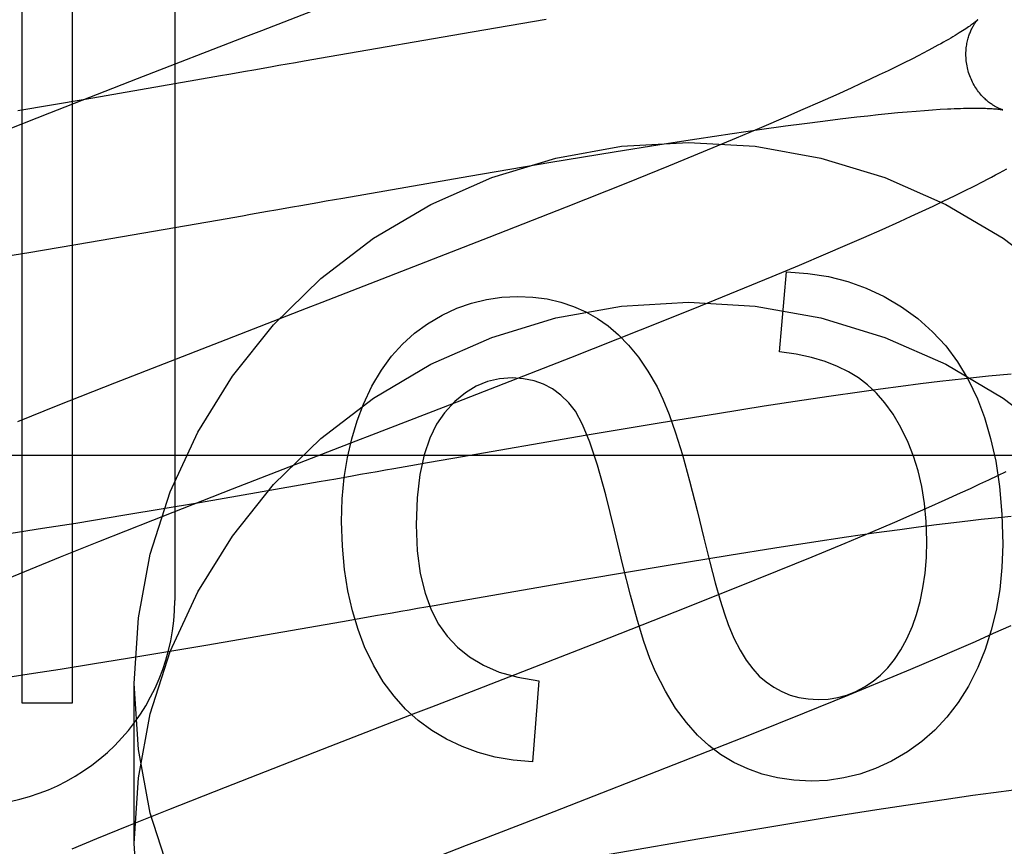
# Model space of a CAD drawing. Header units: inches. Extents: x 0 to 243, y 0 to 157.
# Tile 44 of 115: x 116.295 to 116.434, y 58.698 to 58.814. Entities that reach past the tile are written whole.
import ezdxf

# ---------------------------------------------------------------- set-up
doc = ezdxf.new("R2010")
doc.units = ezdxf.units.IN
doc.header["$LTSCALE"] = 13.3571428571
doc.header["$MEASUREMENT"] = 0
doc.linetypes.add('HIDDEN', pattern=[0.2, 0.1, -0.1])
doc.layers.add('DEFAULT_2', color=8, linetype='HIDDEN')

msp = doc.modelspace()

# ---------------------------------------------------------------- linework, layer by layer
at = {"layer": 'DEFAULT_2', "color": 8, "linetype": 'HIDDEN'}
for p, q in [((116.3168157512, 59.3372538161), (116.3168157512, 58.7324499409)), ((116.2952759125, 58.9290975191), (116.2952759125, 58.7180499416)), ((116.3024183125, 58.7180499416), (116.3024183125, 58.9290975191)), ((116.3691203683, 58.8141847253), (116.3586877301, 58.8124312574)), ((116.3586877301, 58.8124312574), (116.3385709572, 58.8089533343)), ((116.3116012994, 58.805911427), (116.3268354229, 58.81181106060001)), ((116.3385709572, 58.8089533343), (116.3350170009, 58.8083316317)), ((116.419504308, 58.8081054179), (116.4183873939, 58.8075534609)), ((116.4205661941, 58.8086391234), (116.419504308, 58.8081054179)), ((116.4215716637, 58.8091536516), (116.4205661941, 58.8086391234)), ((116.3279480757, 58.8070929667), (116.3267771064, 58.8068877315)), ((116.4172164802, 58.8069839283), (116.4159926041, 58.8063974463)), ((116.4183873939, 58.8075534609), (116.4172164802, 58.8069839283)), ((116.2992630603, 58.801089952), (116.3116012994, 58.805911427)), ((116.319811, 58.8056682), (116.3041985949, 58.8029624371)), ((116.3232801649, 58.806275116), (116.319811, 58.8056682)), ((116.4133908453, 58.8051762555), (116.4120153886, 58.8045427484)), ((116.4147169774, 58.80579467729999), (116.4133908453, 58.8051762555)), ((116.4159926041, 58.8063974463), (116.4147169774, 58.80579467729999)), ((116.4120153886, 58.8045427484), (116.4098623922, 58.8035654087)), ((116.3041985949, 58.8029624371), (116.2947186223, 58.8013588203)), ((116.4076055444, 58.8025572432), (116.4052490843, 58.80151994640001)), ((116.4098623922, 58.8035654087), (116.4076055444, 58.8025572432)), ((116.2915661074, 58.7980412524), (116.2992630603, 58.801089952)), ((116.4052490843, 58.80151994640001), (116.402797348, 58.8004551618)), ((116.4158297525, 58.8008244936), (116.4172423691, 58.8009689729)), ((116.4172423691, 58.8009689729), (116.4186025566, 58.80110071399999)), ((116.4186025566, 58.80110071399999), (116.4199090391, 58.8012196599)), ((116.4199090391, 58.8012196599), (116.4211605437, 58.8013257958)), ((116.4211605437, 58.8013257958), (116.4223555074, 58.8014191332)), ((116.4223555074, 58.8014191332), (116.4234924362, 58.8014997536)), ((116.4234924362, 58.8014997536), (116.4245699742, 58.8015678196)), ((116.402797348, 58.8004551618), (116.3993878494, 58.7989954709)), ((116.402803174, 58.7992281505), (116.4054628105, 58.7995846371)), ((116.4054628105, 58.7995846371), (116.4080273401, 58.7999156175)), ((116.4080273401, 58.7999156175), (116.4104920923, 58.8002202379)), ((116.4104920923, 58.8002202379), (116.4128525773, 58.8004977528)), ((116.4128525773, 58.8004977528), (116.4143660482, 58.8006673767)), ((116.4143660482, 58.8006673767), (116.4158297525, 58.8008244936)), ((116.3952806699, 58.7981599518), (116.3991169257, 58.798714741)), ((116.3993878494, 58.7989954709), (116.395827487, 58.7974934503)), ((116.3991169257, 58.798714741), (116.402803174, 58.7992281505)), ((116.3851065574, 58.7966086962), (116.3902913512, 58.7974121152)), ((116.3902913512, 58.7974121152), (116.3952806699, 58.7981599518)), ((116.395827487, 58.7974934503), (116.3911812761, 58.7955618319)), ((116.3697391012, 58.7941108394), (116.3786576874, 58.795578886)), ((116.3786576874, 58.795578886), (116.3851065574, 58.7966086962)), ((116.3911812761, 58.7955618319), (116.3863371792, 58.7935763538)), ((116.3582079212, 58.7921576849), (116.3697391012, 58.7941108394)), ((116.3863371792, 58.7935763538), (116.3802938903, 58.791132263)), ((116.3404953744, 58.7890847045), (116.3582079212, 58.7921576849)), ((116.4293245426, 58.79076162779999), (116.4305967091, 58.7914104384)), ((116.3802938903, 58.791132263), (116.3719090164, 58.7877883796)), ((116.4265550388, 58.7893899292), (116.4279742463, 58.79008645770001)), ((116.4279742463, 58.79008645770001), (116.4293245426, 58.79076162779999)), ((116.3381244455, 58.7886697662), (116.3404953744, 58.7890847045)), ((116.4235683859, 58.7879610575), (116.4250809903, 58.7886789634)), ((116.4250809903, 58.7886789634), (116.4265550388, 58.7893899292)), ((116.333391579, 58.7878405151), (116.3345732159, 58.7880476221)), ((116.3719090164, 58.7877883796), (116.3610329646, 58.7835102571)), ((116.4204613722, 58.7865180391), (116.4220290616, 58.7872412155)), ((116.4220290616, 58.7872412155), (116.4235683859, 58.7879610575)), ((116.3048320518, 58.7828794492), (116.3228396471, 58.78599266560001)), ((116.3228396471, 58.78599266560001), (116.3263365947, 58.78660432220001)), ((116.4163905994, 58.7846799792), (116.4188612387, 58.7857891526)), ((116.4188612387, 58.7857891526), (116.4204613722, 58.7865180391)), ((116.4138338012, 58.7835502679), (116.4163905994, 58.7846799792)), ((116.3610329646, 58.7835102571), (116.3442766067, 58.7769976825)), ((116.4111979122, 58.7824023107), (116.4138338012, 58.7835502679)), ((116.2962923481, 58.781443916), (116.3048320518, 58.7828794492)), ((116.4084892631, 58.7812380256), (116.4111979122, 58.7824023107)), ((116.2901707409, 58.78044243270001), (116.2962923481, 58.781443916)), ((116.4047672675, 58.77966005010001), (116.4084892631, 58.7812380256)), ((116.4009253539, 58.7780539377), (116.4047672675, 58.77966005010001)), ((116.3959678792, 58.7760099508), (116.4009253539, 58.7780539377)), ((116.4019356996, 58.767459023), (116.4029179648, 58.7786936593)), ((116.3898157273, 58.77350993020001), (116.3959678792, 58.7760099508)), ((116.3353105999, 58.7735304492), (116.3231662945, 58.768830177)), ((116.3823994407, 58.7705387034), (116.3898157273, 58.77350993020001)), ((116.372572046, 58.76665501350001), (116.3823994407, 58.7705387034)), ((116.3231662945, 58.768830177), (116.3083581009, 58.76305275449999)), ((116.3546590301, 58.7596747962), (116.372572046, 58.76665501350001)), ((116.4279918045, 58.7636628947), (116.426265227, 58.7634689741)), ((116.4296850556, 58.76384441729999), (116.4279918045, 58.7636628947)), ((116.4313426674, 58.7640129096), (116.4296850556, 58.76384441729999)), ((116.4329592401, 58.7641674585), (116.4313426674, 58.7640129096)), ((116.4345358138, 58.7643077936), (116.4329592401, 58.7641674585)), ((116.3083581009, 58.76305275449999), (116.3003836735, 58.7598969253)), ((116.4161527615, 58.7621922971), (116.413221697, 58.7617869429)), ((116.4190117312, 58.76257412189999), (116.4161527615, 58.7621922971)), ((116.4217963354, 58.7629313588), (116.4190117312, 58.76257412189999)), ((116.4245041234, 58.7632628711), (116.4217963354, 58.7629313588)), ((116.426265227, 58.7634689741), (116.4245041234, 58.7632628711)), ((116.4092066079, 58.7612117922), (116.4050764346, 58.7605994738)), ((116.413221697, 58.7617869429), (116.4092066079, 58.7612117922)), ((116.3003836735, 58.7598969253), (116.2946955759, 58.757614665)), ((116.3445633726, 58.7557687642), (116.3546590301, 58.7596747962)), ((116.3997645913, 58.7597859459), (116.3931955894, 58.75874642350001)), ((116.4050764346, 58.7605994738), (116.3997645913, 58.7597859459)), ((116.3931955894, 58.75874642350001), (116.3853045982, 58.7574587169)), ((116.3853045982, 58.7574587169), (116.3748842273, 58.75570912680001)), ((116.3748842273, 58.75570912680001), (116.3559636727, 58.7524419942)), ((116.4666157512, 58.7528499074), (115.9666157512, 58.7528499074)), ((116.3500407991, 58.7514061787), (116.3476800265, 58.75099259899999)), ((116.3524070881, 58.7518203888), (116.3500407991, 58.7514061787)), ((116.3559636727, 58.7524419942), (116.3524070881, 58.7518203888)), ((116.341811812, 58.7499640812), (116.3394818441, 58.7495559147)), ((116.4326185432, 58.7500055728), (116.4313824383, 58.7494159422)), ((116.4338024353, 58.7505785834), (116.4326185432, 58.7500055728)), ((116.3371639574, 58.74915020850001), (116.3203108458, 58.7462263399)), ((116.3394818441, 58.7495559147), (116.3371639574, 58.74915020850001)), ((116.430095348, 58.74881034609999), (116.4287584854, 58.7481893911)), ((116.4313824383, 58.7494159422), (116.430095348, 58.74881034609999)), ((116.3137477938, 58.74378427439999), (116.3249667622, 58.7481769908)), ((116.4273730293, 58.7475536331), (116.4252064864, 58.7465734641)), ((116.4287584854, 58.7481893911), (116.4273730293, 58.7475536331)), ((116.3203108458, 58.7462263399), (116.3097964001, 58.7444489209)), ((116.4229376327, 58.7455630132), (116.4205707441, 58.7445239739)), ((116.4252064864, 58.7465734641), (116.4229376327, 58.7455630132)), ((116.3097964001, 58.7444489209), (116.3028897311, 58.7433165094)), ((116.4205707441, 58.7445239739), (116.4181101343, 58.743457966)), ((116.4318008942, 58.7440521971), (116.4332023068, 58.7441946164)), ((116.4332023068, 58.7441946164), (116.4345514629, 58.7443243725)), ((116.3028897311, 58.7433165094), (116.2982224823, 58.7425738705)), ((116.3061147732, 58.7407538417), (116.3137477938, 58.74378427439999)), ((116.4181101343, 58.743457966), (116.4146911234, 58.74199739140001)), ((116.4188697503, 58.7424745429), (116.4215109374, 58.74282729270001)), ((116.4215109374, 58.74282729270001), (116.4240571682, 58.7431546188)), ((116.4240571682, 58.7431546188), (116.4265039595, 58.7434557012)), ((116.4265039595, 58.7434557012), (116.4288467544, 58.7437297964)), ((116.4288467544, 58.7437297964), (116.4303486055, 58.74389721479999)), ((116.4303486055, 58.74389721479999), (116.4318008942, 58.7440521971)), ((116.2982224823, 58.7425738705), (116.2938006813, 58.74189240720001)), ((116.4064390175, 58.7406753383), (116.4113970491, 58.7414166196)), ((116.4146911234, 58.74199739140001), (116.4111237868, 58.7404952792)), ((116.4113970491, 58.7414166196), (116.4152083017, 58.74196622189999)), ((116.4152083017, 58.74196622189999), (116.4188697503, 58.7424745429)), ((116.3007404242, 58.738589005), (116.3061147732, 58.7407538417)), ((116.4012853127, 58.7398784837), (116.4064390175, 58.7406753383)), ((116.4111237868, 58.7404952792), (116.4064724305, 58.7385646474)), ((116.3860017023, 58.73739841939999), (116.3948731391, 58.7388564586)), ((116.3948731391, 58.7388564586), (116.4012853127, 58.7398784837)), ((116.2965207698, 58.7368645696), (116.3007404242, 58.738589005)), ((116.374525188, 58.735456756), (116.3860017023, 58.73739841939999)), ((116.4064724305, 58.7385646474), (116.401626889, 58.7365812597)), ((116.2933291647, 58.7355416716), (116.2965207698, 58.7368645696)), ((116.401626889, 58.7365812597), (116.3955861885, 58.7341409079)), ((116.3580636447, 58.7326043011), (116.374525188, 58.735456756)), ((116.3955861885, 58.7341409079), (116.387212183, 58.7308041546)), ((116.3509781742, 58.731364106), (116.3533376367, 58.73177746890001)), ((116.3533376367, 58.73177746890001), (116.3556999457, 58.7321910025)), ((116.3556999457, 58.7321910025), (116.3580636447, 58.7326043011)), ((116.3427633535, 58.7299245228), (116.3451014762, 58.73033410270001)), ((116.387212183, 58.7308041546), (116.3763600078, 58.7265378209)), ((116.3212113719, 58.7261885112), (116.3404345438, 58.7295169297)), ((116.3404345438, 58.7295169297), (116.3427633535, 58.7299245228)), ((116.4320876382, 58.7278470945), (116.4345718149, 58.728961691)), ((116.4295243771, 58.7267151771), (116.4320876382, 58.7278470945)), ((116.3116291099, 58.7245775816), (116.3212113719, 58.7261885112)), ((116.3763600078, 58.7265378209), (116.3585380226, 58.7196147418)), ((116.426884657, 58.7255661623), (116.4295243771, 58.7267151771)), ((116.4241697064, 58.7243997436), (116.426884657, 58.7255661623)), ((116.3006814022, 58.7228129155), (116.3055434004, 58.7235839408)), ((116.3055434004, 58.7235839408), (116.3116291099, 58.7245775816)), ((116.4204387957, 58.7228187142), (116.4241697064, 58.7243997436)), ((116.293335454, 58.7217005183), (116.296939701, 58.7222371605)), ((116.296939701, 58.7222371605), (116.3006814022, 58.7228129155)), ((116.4165882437, 58.7212096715), (116.4204387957, 58.7228187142)), ((116.3111157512, 58.6982725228), (116.3111157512, 58.7207645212)), ((116.3680475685, 58.7211697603), (116.3671880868, 58.7097510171)), ((116.4116198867, 58.7191619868), (116.4165882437, 58.7212096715)), ((116.3585380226, 58.7196147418), (116.3529524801, 58.71745488)), ((116.2952759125, 58.7180499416), (116.3024183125, 58.7180499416)), ((116.4054547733, 58.7166575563), (116.4116198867, 58.7191619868)), ((116.398023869, 58.7136813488), (116.4054547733, 58.7166575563)), ((116.3881787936, 58.7097915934), (116.398023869, 58.7136813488)), ((116.3386345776, 58.7119139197), (116.323897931, 58.7061628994)), ((116.370239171, 58.7028020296), (116.3881787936, 58.7097915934)), ((116.323897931, 58.7061628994), (116.3159643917, 58.7030220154)), ((116.4320831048, 58.7054201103), (116.4291462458, 58.7050145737)), ((116.4349466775, 58.7058018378), (116.4320831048, 58.7054201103)), ((116.4251228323, 58.7044389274), (116.4209832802, 58.7038257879)), ((116.4291462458, 58.7050145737), (116.4251228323, 58.7044389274)), ((116.3159643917, 58.7030220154), (116.310306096, 58.7007506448)), ((116.3601322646, 58.698891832), (116.370239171, 58.7028020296)), ((116.4156584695, 58.7030108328), (116.4090723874, 58.7019690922)), ((116.4209832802, 58.7038257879), (116.4156584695, 58.7030108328)), ((116.4090723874, 58.7019690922), (116.4011593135, 58.70067814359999)), ((116.310306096, 58.7007506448), (116.3058054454, 58.6989184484)), ((116.4011593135, 58.70067814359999), (116.3907083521, 58.6989236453)), ((116.3058054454, 58.6989184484), (116.3023539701, 58.697493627)), ((116.3907083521, 58.6989236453), (116.3717301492, 58.69564659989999))]:
    msp.add_line(p, q, dxfattribs=at)
for points in [[(116.3268354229, 58.81181106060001), (116.3290586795, 58.8126705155), (116.3481070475, 58.8200543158)], [(116.4298474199, 58.8141615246), (116.4298384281, 58.8141528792), (116.4298221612, 58.8141376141), (116.4297980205, 58.8141155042), (116.4297654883, 58.8140864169), (116.4297239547, 58.8140501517), (116.429672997, 58.8140066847), (116.4296121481, 58.8139559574), (116.4295409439, 58.8138979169), (116.4294589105, 58.813832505), (116.4293656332, 58.8137597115), (116.429260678, 58.8136795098), (116.4291436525, 58.8135919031), (116.4290141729, 58.8134968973), (116.428871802, 58.8133944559), (116.4287160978, 58.8132845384), (116.4285466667, 58.813167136), (116.4283630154, 58.8130421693), (116.4281649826, 58.8129097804), (116.4279523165, 58.81277003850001), (116.4277249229, 58.8126231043), (116.4274827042, 58.81246912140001), (116.4272256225, 58.8123082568), (116.4269537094, 58.8121407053), (116.4266668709, 58.8119665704), (116.4263651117, 58.8117860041), (116.4260483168, 58.81159907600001), (116.4257164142, 58.81140587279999), (116.4253693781, 58.81120649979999), (116.4250071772, 58.8110010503), (116.4246298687, 58.8107896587), (116.4242375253, 58.8105724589), (116.4238302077, 58.8103495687), (116.4234080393, 58.8101211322), (116.4229710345, 58.8098872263)], [(116.4285061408, 58.8069662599), (116.4284502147, 58.8071776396), (116.428393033, 58.8074198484), (116.4283429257, 58.8076628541), (116.4282999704, 58.8079058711), (116.4282641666, 58.8081482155), (116.428235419, 58.8083895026), (116.4282136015, 58.8086293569), (116.428198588, 58.8088670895), (116.4281902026, 58.80910200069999), (116.4281882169, 58.8093337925), (116.4281923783, 58.8095621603), (116.4282024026, 58.8097864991), (116.4282179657, 58.8100062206), (116.4282387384, 58.81022106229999), (116.4282643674, 58.8104306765), (116.4282944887, 58.81063483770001), (116.4283287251, 58.8108332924), (116.4283667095, 58.81102588), (116.4284080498, 58.8112123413), (116.4284524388, 58.8113928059), (116.428499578, 58.8115673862), (116.4285491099, 58.8117359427), (116.4286006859, 58.8118983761), (116.42865401, 58.8120547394), (116.4287087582, 58.8122049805), (116.4287647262, 58.8123493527), (116.4288217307, 58.81248810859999), (116.4288794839, 58.8126212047), (116.4289377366, 58.8127486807), (116.4289962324, 58.8128705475), (116.4290546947, 58.812986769), (116.4291129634, 58.8130975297), (116.4291708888, 58.8132030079), (116.4292282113, 58.8133031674), (116.4292847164, 58.81339804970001), (116.4293401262, 58.8134875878), (116.4293941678, 58.8135717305), (116.4294465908, 58.8136504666), (116.4294971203, 58.8137237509), (116.4295455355, 58.8137916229), (116.4295916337, 58.8138541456), (116.4296350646, 58.8139111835), (116.4296755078, 58.813962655), (116.4297126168, 58.814008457), (116.4297460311, 58.8140484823), (116.4297754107, 58.81408265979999), (116.4298003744, 58.8141108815), (116.4298206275, 58.8141331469), (116.4298358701, 58.8141494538), (116.4298456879, 58.8141596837), (116.4298496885, 58.8141637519)], [(116.4229710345, 58.8098872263), (116.4220527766, 58.80940339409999), (116.4215716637, 58.8091536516)], [(116.3350170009, 58.8083316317), (116.3338346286, 58.8081245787), (116.3314743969, 58.8077110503)], [(116.3267771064, 58.8068877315), (116.3244429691, 58.8064787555), (116.3232801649, 58.806275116)], [(116.3314743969, 58.8077110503), (116.3302969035, 58.807504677), (116.3279480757, 58.8070929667)], [(116.4333499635, 58.8015003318), (116.4333579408, 58.8014985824), (116.433369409, 58.8014959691), (116.4333720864, 58.80149533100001), (116.4333663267, 58.80149681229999), (116.4333524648, 58.801500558), (116.4333308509, 58.8015067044), (116.4333018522, 58.8015153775), (116.4332657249, 58.801526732), (116.4332227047, 58.8015409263), (116.4331732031, 58.8015580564), (116.4331175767, 58.801578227), (116.4330561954, 58.8016015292), (116.4329894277, 58.801628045), (116.4329175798, 58.801657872), (116.4328410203, 58.801691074), (116.4327598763, 58.8017278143), (116.4326743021, 58.8017682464), (116.4325845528, 58.8018124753), (116.4324908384, 58.80186062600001), (116.4323934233, 58.8019127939), (116.4322925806, 58.8019690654), (116.432188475, 58.8020295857), (116.4320813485, 58.8020944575), (116.4319712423, 58.802163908), (116.4318582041, 58.8022381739), (116.4317424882, 58.8023173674), (116.4316243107, 58.80240162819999), (116.431503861, 58.8024911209), (116.4313814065, 58.8025859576), (116.4312569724, 58.80268645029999), (116.4311306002, 58.80279292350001), (116.431002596, 58.8029054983), (116.430873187, 58.8030243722), (116.4307427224, 58.8031496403), (116.4306115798, 58.8032813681), (116.4304799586, 58.8034198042), (116.4303480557, 58.8035652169), (116.4302163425, 58.8037175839), (116.4300852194, 58.8038769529), (116.4299551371, 58.8040433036), (116.4298265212, 58.804216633), (116.4296998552, 58.80439682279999), (116.4295755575, 58.8045838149), (116.4294542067, 58.8047772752), (116.4293363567, 58.80497683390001), (116.4292223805, 58.80518236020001), (116.4291126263, 58.8053937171), (116.4290076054, 58.80561039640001), (116.4289077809, 58.8058318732), (116.4288134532, 58.806057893), (116.4287249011, 58.8062881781), (116.4286424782, 58.806522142), (116.4285665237, 58.8067590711), (116.4285061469, 58.8069662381)], [(116.4245699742, 58.8015678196), (116.4255866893, 58.8016235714), (116.4260718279, 58.8016469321), (116.4265413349, 58.8016673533), (116.4269951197, 58.8016848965), (116.4274330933, 58.8016996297), (116.4278552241, 58.8017116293), (116.4282613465, 58.8017209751), (116.4286513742, 58.80172775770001), (116.4290251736, 58.8017320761), (116.4293826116, 58.8017340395), (116.4297237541, 58.8017337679), (116.4300485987, 58.8017313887), (116.4303573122, 58.801727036), (116.4306501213, 58.8017208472), (116.4309268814, 58.8017129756), (116.4311877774, 58.8017035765), (116.4314322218, 58.8016928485), (116.4316598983, 58.8016810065), (116.4318706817, 58.8016682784), (116.4320641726, 58.8016549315), (116.4322413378, 58.8016411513), (116.4324026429, 58.80162715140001), (116.4325491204, 58.8016130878), (116.4326816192, 58.8015991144), (116.4328008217, 58.8015853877), (116.4329074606, 58.8015720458), (116.433001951, 58.8015592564), (116.433084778, 58.8015471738), (116.4331563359, 58.8015359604), (116.4332170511, 58.8015257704), (116.4332672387, 58.8015167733), (116.4333072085, 58.8015091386), (116.4333373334, 58.8015030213), (116.4333499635, 58.8015003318)], [(116.3111157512, 58.7207645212), (116.3116988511, 58.730009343), (116.3133822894, 58.7389893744), (116.3161902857, 58.74776696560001), (116.3200501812, 58.7561550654), (116.324928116, 58.7640215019), (116.3307319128, 58.7712639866), (116.3373962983, 58.77776209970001), (116.3448067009, 58.78343806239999), (116.3528702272, 58.7881902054), (116.36145657, 58.7919697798), (116.3704506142, 58.7946997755), (116.3797138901, 58.7963633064), (116.3891157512, 58.79691249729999), (116.3985176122, 58.7963633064), (116.4077808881, 58.7946997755), (116.4167749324, 58.7919697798), (116.4253612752, 58.7881902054), (116.4334248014, 58.78343806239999), (116.4408352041, 58.77776209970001)], [(116.4305967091, 58.7914104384), (116.4312034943, 58.7917247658), (116.4317911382, 58.7920324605), (116.432359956, 58.79233359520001), (116.43291027, 58.7926282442), (116.4334424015, 58.7929164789), (116.4339567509, 58.793198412)], [(116.3345732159, 58.7880476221), (116.3369398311, 58.7884622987), (116.3381244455, 58.7886697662)], [(116.3263365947, 58.78660432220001), (116.3275073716, 58.7868093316), (116.3298555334, 58.7872207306)], [(116.3298555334, 58.7872207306), (116.3310325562, 58.7874270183), (116.333391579, 58.7878405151)], [(116.4029179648, 58.7786936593), (116.4059508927, 58.7784889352), (116.4088352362, 58.7780399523), (116.4115560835, 58.7773479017), (116.4141581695, 58.77640920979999), (116.4166862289, 58.7752203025), (116.4191253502, 58.7737823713)], [(116.3442766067, 58.7769976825), (116.3375462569, 58.774394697), (116.3353105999, 58.7735304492)], [(116.352392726, 58.7713880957), (116.3544470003, 58.7725971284), (116.3565141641, 58.7735740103), (116.3585824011, 58.7743127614), (116.3606871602, 58.7748313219), (116.3628638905, 58.7751476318), (116.3651007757, 58.77525571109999)], [(116.3651007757, 58.77525571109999), (116.3672411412, 58.7751543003), (116.3692619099, 58.7748841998), (116.3711514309, 58.7744449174), (116.3729446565, 58.77383793), (116.3746765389, 58.77306471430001), (116.3763354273, 58.77212477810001)], [(116.3111157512, 58.6982725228), (116.3116988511, 58.7075173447), (116.3133822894, 58.71649737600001), (116.3161902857, 58.7252749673), (116.3200501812, 58.73366306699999), (116.324928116, 58.7415295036), (116.3307319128, 58.7487719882), (116.3373962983, 58.7552701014), (116.3448067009, 58.7609460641), (116.3528702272, 58.7656982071), (116.36145657, 58.76947778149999), (116.3704506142, 58.7722077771), (116.3797138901, 58.77387130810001), (116.3891157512, 58.77442049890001), (116.3985176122, 58.77387130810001), (116.4077808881, 58.7722077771), (116.4167749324, 58.76947778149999), (116.4253612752, 58.7656982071), (116.4334248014, 58.7609460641), (116.4408352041, 58.7552701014)], [(116.4191253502, 58.7737823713), (116.4214106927, 58.7721222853), (116.4234839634, 58.7702806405), (116.4253357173, 58.7682742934), (116.4269942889, 58.76605267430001), (116.4284880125, 58.7635652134), (116.4298074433, 58.7608287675)], [(116.3763354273, 58.77212477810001), (116.3778223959, 58.7710965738), (116.3792789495, 58.7698470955), (116.3807102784, 58.7683846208), (116.3821008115, 58.7666843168), (116.3834349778, 58.7647213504), (116.3847179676, 58.7625039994)], [(116.3433834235, 58.7600856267), (116.3445834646, 58.7626106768), (116.3459010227, 58.76486087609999), (116.347333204, 58.76681904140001), (116.3488886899, 58.7685367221), (116.3505761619, 58.770065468), (116.352392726, 58.7713880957)], [(116.4130475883, 58.7637755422), (116.4116703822, 58.7646330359), (116.4101118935, 58.7653992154), (116.4083802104, 58.7660798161), (116.4064510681, 58.7666576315), (116.4043002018, 58.7671154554), (116.4019356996, 58.767459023)], [(116.3643026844, 58.7637755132), (116.3625170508, 58.7636426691), (116.3608262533, 58.7632520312), (116.3592443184, 58.7626190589), (116.3577291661, 58.7616973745), (116.3562387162, 58.76044060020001), (116.3547869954, 58.7588641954)], [(116.3722988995, 58.7602899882), (116.3711793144, 58.7613664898), (116.3699906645, 58.7622391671), (116.3687481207, 58.7629027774), (116.3674061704, 58.76337304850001), (116.3659193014, 58.763665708), (116.3643026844, 58.7637755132)], [(116.4200574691, 58.7546944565), (116.4190275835, 58.7568044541), (116.4179399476, 58.75866304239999), (116.4167923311, 58.7602582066), (116.4155914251, 58.7616259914), (116.414343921, 58.7628024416), (116.4130475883, 58.7637755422)], [(116.3847179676, 58.7625039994), (116.3855423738, 58.7607932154), (116.3864116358, 58.75862903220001), (116.3873256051, 58.7560317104), (116.388284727, 58.75294046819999), (116.3892894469, 58.7492945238), (116.3903396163, 58.74511413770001)], [(116.4298074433, 58.7608287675), (116.4308128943, 58.7582047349), (116.4316650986, 58.7552767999), (116.4323748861, 58.7520575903), (116.4329097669, 58.748509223), (116.4332372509, 58.7445938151), (116.4333681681, 58.7403239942)], [(116.3402985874, 58.7435777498), (116.3404048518, 58.7467558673), (116.3406803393, 58.7497548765), (116.3411307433, 58.7525669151), (116.3417389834, 58.7552155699), (116.342487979, 58.7577244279), (116.3433834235, 58.7600856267)], [(116.3787297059, 58.74234985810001), (116.3774969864, 58.74734871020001), (116.3763304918, 58.7514924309), (116.3752319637, 58.7547326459), (116.3741961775, 58.7572144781), (116.373217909, 58.7590830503), (116.3722988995, 58.7602899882)], [(116.3547869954, 58.7588641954), (116.3536849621, 58.7572875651), (116.3527412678, 58.7553161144), (116.351940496, 58.7529745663), (116.3513288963, 58.7501887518), (116.3509527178, 58.7468845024), (116.3507965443, 58.7430865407)], [(116.3249667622, 58.7481769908), (116.3423360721, 58.7549077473), (116.3445633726, 58.7557687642)], [(116.4226860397, 58.7408764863), (116.4225973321, 58.74358468), (116.422363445, 58.7461242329), (116.4219792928, 58.7484889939), (116.421460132, 58.7506974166), (116.4208212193, 58.7527679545), (116.4200574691, 58.7546944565)], [(116.3476800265, 58.75099259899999), (116.3465021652, 58.7507861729), (116.3453262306, 58.7505800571), (116.3441524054, 58.7503743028), (116.3429808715, 58.75016896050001), (116.341811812, 58.7499640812)], [(116.3903396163, 58.74511413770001), (116.3912775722, 58.74124427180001), (116.3921325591, 58.73785491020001), (116.392905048, 58.7349463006), (116.3935936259, 58.7325176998), (116.3941968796, 58.73056836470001), (116.3947152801, 58.7290985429)], [(116.3435523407, 58.7259583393), (116.3426208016, 58.7283815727), (116.3418364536, 58.7310015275), (116.3411913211, 58.7338101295), (116.3407093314, 58.73683160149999), (116.3404144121, 58.7400901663), (116.3402985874, 58.7435777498)], [(116.3507965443, 58.7430865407), (116.3509667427, 58.73945099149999), (116.3513781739, 58.7362481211), (116.3520472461, 58.7334977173), (116.352924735, 58.7311404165), (116.3539614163, 58.7291168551), (116.3551736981, 58.7274468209)], [(116.384492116, 58.7224214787), (116.3837113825, 58.7242865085), (116.38286246, 58.7267071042), (116.3819487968, 58.7296579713), (116.3809600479, 58.7332149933), (116.3798858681, 58.7374540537), (116.3787297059, 58.74234985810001)], [(116.4206497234, 58.7288477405), (116.4212398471, 58.7305128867), (116.4217342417, 58.7323088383), (116.4221371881, 58.73423085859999), (116.422435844, 58.7362931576), (116.4226173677, 58.7385099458), (116.4226860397, 58.7408764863)], [(116.4333681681, 58.7403239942), (116.4332528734, 58.7370842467), (116.4329446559, 58.7339962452), (116.4324397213, 58.73106865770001), (116.4317494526, 58.7282754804), (116.4308852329, 58.7255907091), (116.4298432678, 58.7230230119)], [(116.3451014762, 58.73033410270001), (116.3462735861, 58.7305395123), (116.3474474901, 58.7307452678), (116.3486230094, 58.7309513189), (116.349799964, 58.7311576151), (116.3509781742, 58.731364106)], [(116.3947152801, 58.7290985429), (116.3955374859, 58.7271738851), (116.3963892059, 58.7254892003), (116.3972731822, 58.7240535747), (116.3981811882, 58.7228397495), (116.3991049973, 58.7218204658), (116.4000473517, 58.72100480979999)], [(116.4151348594, 58.7211084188), (116.4161800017, 58.7219564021), (116.4171779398, 58.72297210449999), (116.4181316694, 58.724147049), (116.4190322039, 58.7255066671), (116.4198705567, 58.7270763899), (116.4206497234, 58.7288477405)], [(116.3551736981, 58.7274468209), (116.3566258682, 58.7258851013), (116.3583289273, 58.7245236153), (116.3602580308, 58.72335675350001), (116.3624877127, 58.7224013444), (116.3650925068, 58.7216742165), (116.3680475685, 58.7211697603)], [(116.353020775, 58.7141926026), (116.3510999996, 58.7155870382), (116.3493198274, 58.71719053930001), (116.34768356, 58.7189866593), (116.3461812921, 58.7210247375), (116.3448031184, 58.723354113), (116.3435523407, 58.7259583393)], [(116.3936621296, 58.71081567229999), (116.3920092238, 58.7120422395), (116.390401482, 58.7135365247), (116.3888345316, 58.7152841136), (116.3873214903, 58.7173282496), (116.385875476, 58.7197121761), (116.384492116, 58.7224214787)], [(116.4298432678, 58.7230230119), (116.4285277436, 58.7204251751), (116.4270849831, 58.71809491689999), (116.4255194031, 58.716048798), (116.4238177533, 58.7142371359), (116.4219667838, 58.71261024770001), (116.4199709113, 58.7111846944)], [(116.4408352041, 58.6637669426), (116.4334248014, 58.6580909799), (116.4253612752, 58.6533388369), (116.4167749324, 58.6495592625), (116.4077808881, 58.6468292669), (116.3985176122, 58.6451657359), (116.3891157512, 58.6446165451), (116.3797138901, 58.6451657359), (116.3704506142, 58.6468292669), (116.36145657, 58.6495592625), (116.3528702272, 58.6533388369), (116.3448067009, 58.6580909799), (116.3373962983, 58.6637669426), (116.3307319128, 58.6702650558), (116.324928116, 58.6775075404), (116.3200501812, 58.685373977), (116.3161902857, 58.6937620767), (116.3133822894, 58.7025396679), (116.3116988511, 58.71151969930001), (116.3111157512, 58.7207645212)], [(116.4000473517, 58.72100480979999), (116.4011281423, 58.720254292), (116.4022583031, 58.7196399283), (116.4034299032, 58.7191625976), (116.4046667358, 58.71881966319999), (116.4059925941, 58.7186084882), (116.4073995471, 58.7185299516)], [(116.4073995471, 58.7185299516), (116.4087944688, 58.7186038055), (116.4101379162, 58.7188156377), (116.4114212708, 58.71916134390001), (116.4126703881, 58.719653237), (116.4139111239, 58.72030363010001), (116.4151348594, 58.7211084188)], [(116.3529524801, 58.71745488), (116.3507259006, 58.7165941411), (116.3386345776, 58.7119139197)], [(116.3671880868, 58.7097510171), (116.3644730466, 58.71000002), (116.361914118, 58.7104461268), (116.3595249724, 58.71108989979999), (116.3572645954, 58.71192965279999), (116.3550919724, 58.7129636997), (116.353020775, 58.7141926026)], [(116.4199709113, 58.7111846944), (116.4177160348, 58.7098804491), (116.4154687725, 58.70883025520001), (116.413237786, 58.7080416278), (116.4109970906, 58.7074920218), (116.4087207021, 58.7071588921), (116.4064172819, 58.7070497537)], [(116.4064172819, 58.7070497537), (116.4039795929, 58.7071723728), (116.4016756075, 58.7074993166), (116.3995137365, 58.7080327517), (116.3974687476, 58.70876617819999), (116.3955154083, 58.7096930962), (116.3936621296, 58.71081567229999)], [(116.3437028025, 58.6925311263), (116.3579029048, 58.69803001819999), (116.3601322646, 58.698891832)], [(116.4408352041, 58.6412749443), (116.4334248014, 58.6355989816), (116.4253612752, 58.63084683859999), (116.4167749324, 58.6270672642), (116.4077808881, 58.62433726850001), (116.3985176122, 58.6226737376), (116.3891157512, 58.6221245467), (116.3797138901, 58.6226737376), (116.3704506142, 58.62433726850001), (116.36145657, 58.6270672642), (116.3528702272, 58.63084683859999), (116.3448067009, 58.6355989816), (116.3373962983, 58.6412749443), (116.3307319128, 58.64777305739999), (116.324928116, 58.6550155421), (116.3200501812, 58.6628819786), (116.3161902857, 58.6712700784), (116.3133822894, 58.6800476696), (116.3116988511, 58.6890277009), (116.3111157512, 58.6982725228)]]:
    msp.add_lwpolyline(points, dxfattribs=at)
msp.add_arc((116.2880222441, 58.7324438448), 0.0287935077, 269.992150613, 0.0121305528, dxfattribs=at)

doc.saveas('drawing.dxf')
